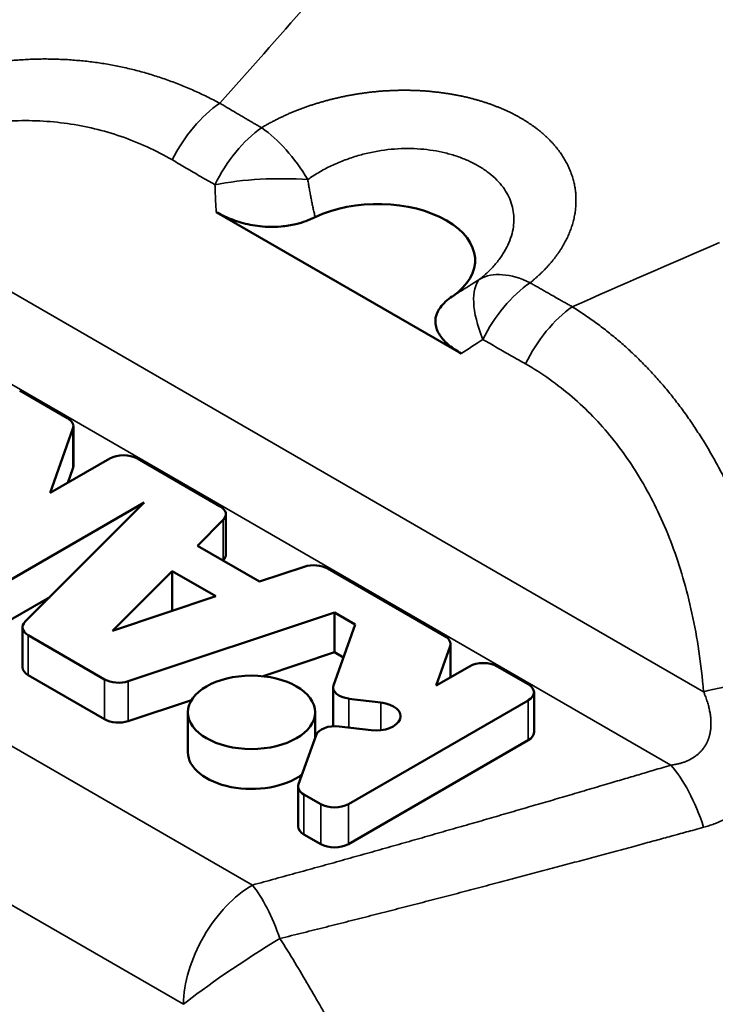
# Model space of a CAD drawing. Header units: millimetres. Extents: x 13 to 404, y 14 to 291.
# Tile 8 of 16: x 365 to 372, y 96 to 106. Entities that reach past the tile are written whole.
import ezdxf

# ---------------------------------------------------------------- set-up
doc = ezdxf.new("R2010")
doc.units = ezdxf.units.MM
doc.layers.add('Visible (ISO)', color=7, linetype='Continuous', lineweight=50)
doc.layers.add('Visible Narrow (ISO)', color=7, linetype='Continuous', lineweight=35)

msp = doc.modelspace()

# ---------------------------------------------------------------- linework, layer by layer
at = {"layer": 'Visible (ISO)'}
for p, q in [((369.317, 102.497), (366.801, 103.949)), ((365.275, 101.831), (364.783, 102.115)), ((365.095, 101.065), (365.33, 101.726)), ((365.334, 101.749), (365.334, 101.339)), ((365.707, 101.418), (365.095, 101.065)), ((366.841, 100.927), (365.991, 101.418)), ((365.33, 101.316), (365.278, 101.17)), ((364.427, 100.023), (366.062, 100.966)), ((366.062, 100.966), (364.838, 99.743)), ((366.9, 100.845), (366.9, 100.434)), ((366.608, 100.522), (366.873, 100.787)), ((367.247, 100.154), (366.608, 100.522)), ((366.873, 100.376), (366.869, 100.372)), ((367.705, 100.306), (367.247, 100.154)), ((365.737, 99.65), (366.348, 100.262)), ((366.348, 100.262), (366.796, 100.003)), ((366.348, 99.854), (366.348, 100.262)), ((369.148, 99.595), (367.948, 100.288)), ((366.796, 100.003), (365.737, 99.65)), ((365.091, 99.996), (364.427, 99.612)), ((365.897, 99.132), (368.016, 99.838)), ((368.016, 99.428), (368.016, 99.838)), ((368.016, 99.838), (368.229, 99.715)), ((368.229, 99.715), (368.007, 99.089)), ((364.812, 99.685), (364.812, 99.275)), ((364.87, 99.603), (365.654, 99.15)), ((369.207, 99.513), (369.207, 99.171)), ((368.016, 99.428), (367.282, 99.183)), ((368.109, 99.374), (368.016, 99.428)), ((369.06, 99.087), (369.203, 99.49)), ((365.654, 98.74), (364.87, 99.193)), ((369.402, 99.284), (369.06, 99.087)), ((370.006, 99.1), (369.686, 99.284)), ((368.003, 99.066), (368.003, 98.67)), ((370.065, 99.018), (370.065, 98.607)), ((366.548, 98.938), (365.897, 98.721)), ((368.158, 97.869), (370.006, 98.935)), ((368.164, 98.952), (368.493, 98.913)), ((366.51, 98.402), (366.51, 98.812)), ((367.817, 98.552), (367.817, 98.812)), ((368.392, 98.629), (368.063, 98.668)), ((367.826, 98.578), (367.647, 98.074)), ((370.006, 98.525), (368.158, 97.458)), ((367.643, 98.05), (367.643, 97.64)), ((367.702, 97.968), (367.874, 97.869)), ((367.874, 97.458), (367.702, 97.558))]:
    msp.add_line(p, q, dxfattribs=at)
for centre, major_axis, ratio, start_param, end_param in [((368.46, 103.454), (1, 0), 0.57735, 5.585152, 8.552016), ((365.133, 101.749), (0.201, 0), 0.57735, 6.08116, 7.068583), ((365.849, 101.336), (-0.201, 0), 0.57735, 3.926991, 5.497787), ((365.133, 101.339), (0.201, 0), 0.57735, 6.08116, 6.283185), ((366.699, 100.845), (0.201, 0), 0.57735, 5.759587, 7.068583), ((366.699, 100.434), (0.201, 0), 0.57735, 5.759587, 6.283185), ((367.805, 100.206), (-0.201, 0), 0.57735, 3.926991, 5.235988), ((365.013, 99.685), (-0.201, 0), 0.57735, 5.759587, 7.068583), ((369.006, 99.513), (0.201, 0), 0.57735, 6.08116, 7.068583), ((369.544, 99.202), (-0.201, 0), 0.57735, 3.926991, 5.497787), ((365.013, 99.275), (-0.201, 0), 0.57735, 0, 0.785398), ((365.797, 99.232), (0.201, 0), 0.57735, 3.926991, 5.235988), ((368.204, 99.066), (-0.201, 0), 0.57735, 6.08116, 7.651956), ((369.864, 99.018), (0.201, 0), 0.57735, 5.497787, 7.068583), ((368.443, 98.771), (0.251, 0), 0.57735, 4.510364, 7.650426), ((365.797, 98.822), (-0.201, 0), 0.57735, 0.785398, 2.094395), ((368.023, 98.554), (-0.201, 0), 0.57735, 4.510364, 6.08116), ((369.864, 98.607), (0.201, 0), 0.57735, 5.497787, 6.283185), ((367.163, 98.402), (-0.653, 0), 0.57735, 0, 2.488757), ((367.844, 98.05), (-0.201, 0), 0.57735, 6.08116, 7.068583), ((368.016, 97.951), (0.201, 0), 0.57735, 3.926991, 5.497787), ((367.844, 97.64), (-0.201, 0), 0.57735, 0, 0.785398), ((368.016, 97.54), (-0.201, 0), 0.57735, 0.785398, 2.356194), ((362.803, 93.518), (2, -3.464), 0.57735, 0.320358, 2.562534), ((367.173, 96.222), (0.838, 0.546), 0.076141, 1.179258, 1.179281)]:
    msp.add_ellipse(centre, major_axis=major_axis, ratio=ratio, start_param=start_param, end_param=end_param, dxfattribs=at)
msp.add_ellipse((367.163, 98.812), major_axis=(0.653, 0), ratio=0.57735, dxfattribs=at)
for points, knots in [([(358.217, 100.528), (360.932, 103.436), (363.607, 106.155), (367.451, 110.558), (368.866, 112.178), (370.943, 114.348), (371.603, 115.069), (373.193, 116.91), (374.252, 118.051), (376.447, 119.769), (377.478, 120.46), (379.488, 121.781), (380.487, 122.384), (382.187, 123.051), (382.792, 123.233), (384.35, 123.575), (385.336, 123.675), (387.4, 123.638), (388.497, 123.465), (389.987, 123.01), (390.427, 122.848), (390.857, 122.662)], [0, 0, 0, 0, 1.478629, 1.478629, 2.233942, 2.233942, 2.676216, 2.676216, 3.197311, 3.197311, 3.655058, 3.655058, 4.034485, 4.034485, 4.225927, 4.225927, 4.517764, 4.517764, 4.845347, 4.845347, 4.985547, 4.985547, 4.985547, 4.985547]), ([(403.89, 111.209), (403.89, 110.135), (403.727, 108.972), (403.064, 106.886), (402.608, 105.934), (401.54, 104.205), (400.946, 103.412), (399.526, 101.704), (398.677, 100.808), (396.135, 98.38), (394.299, 96.938), (391.02, 95.131), (389.649, 94.565), (387.282, 93.757), (386.299, 93.467), (384.413, 92.841), (383.428, 92.49), (379.541, 91.063), (376.577, 89.886), (371.558, 88.082), (369.605, 87.383), (367.618, 86.534)], [0, 0, 0, 0, 0.36327, 0.36327, 0.680504, 0.680504, 0.974046, 0.974046, 1.353882, 1.353882, 2.060051, 2.060051, 2.498862, 2.498862, 2.87322, 2.87322, 3.267976, 3.267976, 4.45231, 4.45231, 5.247447, 5.247447, 5.247447, 5.247447]), ([(367.817, 103.897), (367.757, 103.868), (367.691, 103.843), (367.571, 103.814), (367.52, 103.806), (367.422, 103.797), (367.376, 103.795), (367.259, 103.8), (367.191, 103.809), (367.062, 103.838), (367.002, 103.857), (366.894, 103.9), (366.845, 103.924), (366.801, 103.949)], [0.000001, 0.000001, 0.000001, 0.000001, 0.0234092, 0.0234092, 0.0392662, 0.0392662, 0.053234, 0.053234, 0.0742484, 0.0742484, 0.094795, 0.094795, 0.1136857, 0.1136857, 0.1136857, 0.1136857]), ([(369.317, 102.497), (369.273, 102.522), (369.231, 102.55), (369.156, 102.613), (369.123, 102.648), (369.074, 102.722), (369.058, 102.761), (369.05, 102.829), (369.052, 102.855), (369.068, 102.912), (369.083, 102.941), (369.133, 103.011), (369.176, 103.049), (369.226, 103.083)], [0.000001, 0.000001, 0.000001, 0.000001, 0.0189093, 0.0189093, 0.0394798, 0.0394798, 0.0604974, 0.0604974, 0.0744746, 0.0744746, 0.0903424, 0.0903424, 0.1137589, 0.1137589, 0.1137589, 0.1137589]), ([(357.029, 96.174), (357.108, 96.293), (357.193, 96.404), (357.563, 96.815), (357.91, 97.053), (358.655, 97.33), (359.057, 97.386), (359.895, 97.335), (360.341, 97.225), (360.855, 97.011), (360.929, 96.979), (361.223, 96.84), (361.444, 96.717), (362.126, 96.28), (362.583, 95.901), (363.403, 95.054), (363.78, 94.577), (364.416, 93.587), (364.685, 93.062), (365.087, 92.031), (365.225, 91.512), (365.357, 90.541), (365.35, 90.078), (365.186, 89.266), (365.022, 88.902), (364.555, 88.365), (364.254, 88.178), (363.667, 88.028), (363.391, 88.02), (363.11, 88.063)], [19.391211, 19.391211, 19.391211, 19.391211, 19.448423, 19.448423, 19.62014, 19.62014, 19.782208, 19.782208, 19.950227, 19.950227, 19.978335, 19.978335, 20.062874, 20.062874, 20.244192, 20.244192, 20.421943, 20.421943, 20.598712, 20.598712, 20.775982, 20.775982, 20.954969, 20.954969, 21.134689, 21.134689, 21.302328, 21.302328, 21.431921, 21.431921, 21.431921, 21.431921])]:
    msp.add_open_spline(points, degree=3, knots=knots, dxfattribs=at)
at = {"layer": 'Visible Narrow (ISO)'}
for p, q in [((371.806, 99.024), (362.751, 104.252)), ((361.979, 103.75), (371.471, 98.27)), ((365.33, 101.726), (365.33, 101.316)), ((367.173, 97.038), (359.846, 101.269)), ((366.873, 100.787), (366.873, 100.376)), ((366.466, 95.814), (359.139, 100.044)), ((364.87, 99.193), (364.87, 99.603)), ((369.203, 99.49), (369.203, 99.169)), ((365.654, 99.15), (365.654, 98.74)), ((365.897, 98.721), (365.897, 99.132)), ((368.164, 98.656), (368.164, 98.952)), ((368.493, 98.913), (368.493, 98.629)), ((370.006, 98.935), (370.006, 98.525)), ((367.702, 97.558), (367.702, 97.968)), ((367.874, 97.869), (367.874, 97.458)), ((368.158, 97.458), (368.158, 97.869))]:
    msp.add_line(p, q, dxfattribs=at)
for centre, major_axis, ratio, start_param, end_param in [((366.905, 104.297), (-0.508, -0.862), 0.577264, 4.031558, 4.831857), ((367.342, 104.042), (0.492, 0.87), 0.578011, 0.881048, 1.679977), ((367.342, 104.042), (-0.512, 0.859), 0.466038, 5.486372, 5.491564), ((367.342, 104.042), (-0.512, 0.859), 0.466038, 4.714571, 5.486372), ((367.342, 104.042), (-0.999, -0.035), 0.247702, 4.292718, 5.290924), ((370.093, 102.454), (-0.63, 0.776), 0.562494, 5.4066, 6.18353), ((370.093, 102.454), (-0.556, 0.831), 0.401687, 0.089947, 1.088159), ((370.093, 102.454), (-0.507, -0.862), 0.576674, 4.032731, 4.83166), ((370.532, 102.203), (-0.492, -0.871), 0.577406, 4.021193, 4.821492), ((369.71, 102.895), (-1.053, -0.735), 0.087756, 1.127618, 1.346698), ((372.36, 98.836), (0.997, 0.084), 0.276789, 1.265501, 2.136612), ((371.471, 97.453), (-0.285, 0.959), 0.373785, 4.786837, 5.61129), ((367.173, 96.222), (0.5, 0.866), 0.57735, 0.785388, 2.356193), ((367.173, 96.222), (-0.262, 0.965), 0.34744, 4.897691, 5.619904), ((367.173, 96.222), (0.838, 0.546), 0.076099, 1.179276, 2.524055), ((367.173, 96.222), (0.838, 0.546), 0.076099, 1.179283, 2.524055)]:
    msp.add_ellipse(centre, major_axis=major_axis, ratio=ratio, start_param=start_param, end_param=end_param, dxfattribs=at)
for points, knots in [([(403.89, 111.209), (403.89, 111.095), (403.816, 110.973), (403.665, 110.849), (403.321, 110.567), (402.583, 110.273), (401.533, 109.413), (400.633, 108.676), (399.503, 107.524), (398.335, 106.541), (397.158, 105.55), (395.942, 104.732), (394.604, 103.976), (393.223, 103.197), (391.712, 102.486), (390.233, 101.781), (388.756, 101.078), (387.311, 100.381), (385.899, 99.566), (384.464, 98.737), (383.063, 97.787), (381.635, 96.899), (380.233, 96.028), (378.804, 95.217), (377.371, 94.437), (375.952, 93.665), (374.53, 92.923), (373.107, 92.181), (371.912, 91.557), (370.717, 90.934), (369.525, 90.293)], [0.1374957, 0.1374957, 0.1374957, 0.1374957, 0.182957, 0.182957, 0.182957, 0.2862952, 0.2862952, 0.2862952, 0.3748498, 0.3748498, 0.3748498, 0.4640566, 0.4640566, 0.4640566, 0.5561033, 0.5561033, 0.5561033, 0.6480442, 0.6480442, 0.6480442, 0.7414635, 0.7414635, 0.7414635, 0.8331203, 0.8331203, 0.8331203, 0.9238269, 0.9238269, 0.9238269, 1, 1, 1, 1]), ([(362.723, 104.849), (362.75, 104.864), (362.777, 104.879), (362.831, 104.909), (362.857, 104.924), (362.911, 104.952), (362.938, 104.966), (362.991, 104.994), (363.018, 105.007), (363.072, 105.034), (363.098, 105.047), (363.152, 105.072), (363.178, 105.085), (363.232, 105.109), (363.258, 105.121), (363.312, 105.144), (363.338, 105.155), (363.392, 105.177), (363.418, 105.188), (363.471, 105.209), (363.498, 105.219), (363.55, 105.239), (363.577, 105.249), (363.629, 105.268), (363.655, 105.277), (363.708, 105.295), (363.734, 105.303), (363.786, 105.32), (363.812, 105.328), (363.864, 105.344), (363.89, 105.352), (363.942, 105.366), (363.967, 105.373), (364.019, 105.387), (364.044, 105.393), (364.095, 105.406), (364.121, 105.412), (364.171, 105.423), (364.197, 105.429), (364.247, 105.439), (364.272, 105.444), (364.322, 105.454), (364.347, 105.458), (364.397, 105.467), (364.422, 105.471), (364.472, 105.478), (364.497, 105.482), (364.547, 105.489), (364.572, 105.492), (364.621, 105.497), (364.646, 105.5), (364.696, 105.505), (364.72, 105.507), (364.77, 105.511), (364.794, 105.512), (364.844, 105.515), (364.868, 105.517), (364.917, 105.518), (364.942, 105.519), (364.991, 105.52), (365.015, 105.521), (365.064, 105.521), (365.088, 105.52), (365.136, 105.52), (365.161, 105.519), (365.209, 105.517), (365.233, 105.516), (365.281, 105.514), (365.305, 105.512), (365.353, 105.508), (365.377, 105.506), (365.424, 105.502), (365.448, 105.5), (365.495, 105.494), (365.519, 105.491), (365.566, 105.485), (365.589, 105.482), (365.636, 105.475), (365.66, 105.471), (365.706, 105.463), (365.73, 105.459), (365.776, 105.45), (365.799, 105.445), (365.845, 105.435), (365.869, 105.43), (365.915, 105.419), (365.938, 105.414), (365.984, 105.402), (366.007, 105.396), (366.053, 105.384), (366.076, 105.377), (366.122, 105.364), (366.145, 105.357), (366.19, 105.342), (366.213, 105.335), (366.259, 105.32), (366.282, 105.312), (366.327, 105.295), (366.35, 105.287), (366.395, 105.27), (366.417, 105.261), (366.462, 105.243), (366.485, 105.234), (366.53, 105.215), (366.552, 105.205), (366.597, 105.185), (366.619, 105.175), (366.664, 105.154), (366.686, 105.144), (366.729, 105.122), (366.751, 105.111), (366.794, 105.089), (366.816, 105.078), (366.838, 105.066)], [0.0000038, 0.0000038, 0.0000038, 0.0000038, 0.0178571, 0.0178571, 0.0357143, 0.0357143, 0.0535714, 0.0535714, 0.0714286, 0.0714286, 0.0892857, 0.0892857, 0.1071429, 0.1071429, 0.125, 0.125, 0.1428571, 0.1428571, 0.1607143, 0.1607143, 0.1785714, 0.1785714, 0.1964286, 0.1964286, 0.2142857, 0.2142857, 0.2321429, 0.2321429, 0.25, 0.25, 0.2678571, 0.2678571, 0.2857143, 0.2857143, 0.3035714, 0.3035714, 0.3214286, 0.3214286, 0.3392857, 0.3392857, 0.3571429, 0.3571429, 0.375, 0.375, 0.3928571, 0.3928571, 0.4107143, 0.4107143, 0.4285714, 0.4285714, 0.4464286, 0.4464286, 0.4642857, 0.4642857, 0.4821429, 0.4821429, 0.5, 0.5, 0.5178571, 0.5178571, 0.5357143, 0.5357143, 0.5535714, 0.5535714, 0.5714286, 0.5714286, 0.5892857, 0.5892857, 0.6071429, 0.6071429, 0.625, 0.625, 0.6428571, 0.6428571, 0.6607143, 0.6607143, 0.6785714, 0.6785714, 0.6964286, 0.6964286, 0.7142857, 0.7142857, 0.7321429, 0.7321429, 0.75, 0.75, 0.7678571, 0.7678571, 0.7857143, 0.7857143, 0.8035714, 0.8035714, 0.8214286, 0.8214286, 0.8392857, 0.8392857, 0.8571429, 0.8571429, 0.875, 0.875, 0.8928571, 0.8928571, 0.9107143, 0.9107143, 0.9285714, 0.9285714, 0.9464286, 0.9464286, 0.9642857, 0.9642857, 0.9821429, 0.9821429, 0.9999368, 0.9999368, 0.9999368, 0.9999368]), ([(367.267, 104.815), (367.278, 104.822), (367.288, 104.828), (367.309, 104.84), (367.32, 104.846), (367.341, 104.858), (367.352, 104.864), (367.374, 104.875), (367.385, 104.881), (367.407, 104.892), (367.429, 104.904), (367.462, 104.92), (367.496, 104.936), (367.531, 104.952), (367.566, 104.967), (367.601, 104.982), (367.636, 104.996), (367.672, 105.01), (367.709, 105.023), (367.733, 105.032), (367.758, 105.04), (367.782, 105.048), (367.819, 105.06), (367.857, 105.072), (367.882, 105.079), (367.908, 105.086), (367.92, 105.09), (367.946, 105.097), (367.971, 105.104), (368.01, 105.113), (368.049, 105.122), (368.088, 105.131), (368.127, 105.139), (368.153, 105.144), (368.179, 105.149), (368.193, 105.152), (368.219, 105.156), (368.232, 105.158), (368.259, 105.163), (368.285, 105.167), (368.325, 105.172), (368.352, 105.176), (368.379, 105.179), (368.392, 105.181), (368.419, 105.183), (368.433, 105.185), (368.459, 105.187), (368.473, 105.189), (368.5, 105.191), (368.527, 105.193), (368.567, 105.195), (368.607, 105.197), (368.648, 105.199), (368.688, 105.199), (368.715, 105.2), (368.742, 105.2), (368.755, 105.2), (368.782, 105.199), (368.809, 105.199), (368.849, 105.198), (368.889, 105.196), (368.928, 105.194), (368.968, 105.191), (369.007, 105.187), (369.046, 105.183), (369.072, 105.18), (369.098, 105.177), (369.124, 105.174), (369.162, 105.168), (369.188, 105.164), (369.213, 105.16), (369.226, 105.158), (369.251, 105.154), (369.263, 105.151), (369.288, 105.146), (369.3, 105.144), (369.325, 105.139), (369.337, 105.136), (369.362, 105.131), (369.374, 105.128), (369.398, 105.122), (369.41, 105.119), (369.433, 105.113), (369.445, 105.11), (369.469, 105.103), (369.492, 105.097), (369.527, 105.086), (369.55, 105.079), (369.572, 105.072), (369.583, 105.068), (369.606, 105.061), (369.628, 105.053), (369.65, 105.045), (369.671, 105.037), (369.682, 105.032), (369.703, 105.024), (369.724, 105.015), (369.755, 105.002), (369.776, 104.993), (369.796, 104.983), (369.806, 104.979), (369.826, 104.969), (369.845, 104.96), (369.874, 104.945), (369.902, 104.929), (369.93, 104.914), (369.957, 104.898), (369.984, 104.881), (370.01, 104.864), (370.035, 104.847), (370.06, 104.83), (370.085, 104.812), (370.101, 104.799), (370.116, 104.787), (370.132, 104.775), (370.154, 104.756), (370.176, 104.736), (370.19, 104.723), (370.204, 104.71), (370.211, 104.703), (370.224, 104.69), (370.231, 104.683), (370.244, 104.669), (370.251, 104.662), (370.263, 104.648), (370.269, 104.641), (370.282, 104.627), (370.288, 104.62), (370.299, 104.605), (370.311, 104.591), (370.322, 104.576), (370.333, 104.561), (370.338, 104.554), (370.348, 104.539), (370.353, 104.531), (370.363, 104.516), (370.368, 104.509), (370.377, 104.493), (370.382, 104.486), (370.39, 104.47), (370.395, 104.462), (370.403, 104.447), (370.411, 104.431), (370.422, 104.407), (370.433, 104.383), (370.443, 104.359), (370.451, 104.334), (370.46, 104.309), (370.467, 104.285), (370.474, 104.26), (370.479, 104.234), (370.483, 104.218), (370.486, 104.201), (370.487, 104.192), (370.489, 104.175), (370.492, 104.158), (370.494, 104.133), (370.495, 104.115), (370.496, 104.098), (370.496, 104.09), (370.496, 104.073), (370.496, 104.064), (370.496, 104.047), (370.496, 104.029), (370.495, 104.012), (370.493, 103.995), (370.492, 103.986), (370.49, 103.969), (370.488, 103.952), (370.484, 103.926), (370.479, 103.9), (370.474, 103.874), (370.467, 103.848), (370.46, 103.823), (370.451, 103.797), (370.443, 103.771), (370.433, 103.746), (370.422, 103.72), (370.411, 103.695), (370.399, 103.67), (370.386, 103.645), (370.372, 103.62), (370.358, 103.595), (370.343, 103.57), (370.327, 103.545), (370.31, 103.521), (370.292, 103.497), (370.274, 103.473), (370.255, 103.449), (370.235, 103.425), (370.215, 103.402), (370.194, 103.379), (370.172, 103.356), (370.157, 103.341), (370.141, 103.325), (370.126, 103.31), (370.11, 103.296), (370.093, 103.281), (370.085, 103.274), (370.069, 103.259), (370.06, 103.252), (370.043, 103.237), (370.034, 103.23), (370.025, 103.223)], [0, 0, 0, 0, 0.0068493, 0.0068493, 0.0136986, 0.0136986, 0.0205479, 0.0205479, 0.0273973, 0.0273973, 0.0342466, 0.0410959, 0.0479452, 0.0547945, 0.0616438, 0.0684932, 0.0753425, 0.0821918, 0.0890411, 0.0958904, 0.0958904, 0.1027397, 0.109589, 0.1164384, 0.1232877, 0.1232877, 0.130137, 0.130137, 0.1369863, 0.1438356, 0.1506849, 0.1575342, 0.1643836, 0.1712329, 0.1712329, 0.1780822, 0.1780822, 0.1849315, 0.1849315, 0.1917808, 0.1986301, 0.2054795, 0.2054795, 0.2123288, 0.2123288, 0.2191781, 0.2191781, 0.2260274, 0.2260274, 0.2328767, 0.239726, 0.2465753, 0.2534247, 0.260274, 0.2671233, 0.2671233, 0.2739726, 0.2739726, 0.2808219, 0.2876712, 0.2945205, 0.3013699, 0.3082192, 0.3150685, 0.3219178, 0.3287671, 0.3287671, 0.3356164, 0.3424658, 0.3493151, 0.3493151, 0.3561644, 0.3561644, 0.3630137, 0.3630137, 0.369863, 0.369863, 0.3767123, 0.3767123, 0.3835616, 0.3835616, 0.390411, 0.390411, 0.3972603, 0.3972603, 0.4041096, 0.4109589, 0.4178082, 0.4178082, 0.4246575, 0.4246575, 0.4315068, 0.4383562, 0.4383562, 0.4452055, 0.4452055, 0.4520548, 0.4589041, 0.4657534, 0.4657534, 0.4726027, 0.4726027, 0.4794521, 0.4863014, 0.4931507, 0.5, 0.5068493, 0.5136986, 0.5205479, 0.5273973, 0.5342466, 0.5410959, 0.5479452, 0.5479452, 0.5547945, 0.5616438, 0.5684932, 0.5753425, 0.5753425, 0.5821918, 0.5821918, 0.5890411, 0.5890411, 0.5958904, 0.5958904, 0.6027397, 0.6027397, 0.609589, 0.609589, 0.6164384, 0.6232877, 0.6232877, 0.630137, 0.630137, 0.6369863, 0.6369863, 0.6438356, 0.6438356, 0.6506849, 0.6506849, 0.6575342, 0.6575342, 0.6643836, 0.6712329, 0.6780822, 0.6849315, 0.6917808, 0.6986301, 0.7054795, 0.7123288, 0.7191781, 0.7260274, 0.7260274, 0.7328767, 0.7328767, 0.739726, 0.7465753, 0.7534247, 0.7534247, 0.760274, 0.760274, 0.7671233, 0.7671233, 0.7739726, 0.7808219, 0.7808219, 0.7876712, 0.7876712, 0.7945205, 0.8013699, 0.8082192, 0.8150685, 0.8219178, 0.8287671, 0.8356164, 0.8424658, 0.8493151, 0.8561644, 0.8630137, 0.869863, 0.8767123, 0.8835616, 0.890411, 0.8972603, 0.9041096, 0.9109589, 0.9178082, 0.9246575, 0.9315068, 0.9383562, 0.9452055, 0.9520548, 0.9589041, 0.9657534, 0.9657534, 0.9726027, 0.9794521, 0.9794521, 0.9863014, 0.9863014, 0.9931507, 0.9931507, 0.9999998, 0.9999998, 0.9999998, 0.9999998]), ([(366.838, 105.066), (366.842, 105.065), (366.846, 105.062), (366.85, 105.06), (366.856, 105.057), (366.862, 105.053), (366.868, 105.049), (366.882, 105.041), (366.896, 105.033), (366.909, 105.024), (366.929, 105.013), (366.948, 105.002), (366.967, 104.99), (366.974, 104.986), (366.981, 104.982), (366.988, 104.978), (366.991, 104.976), (366.995, 104.974), (366.999, 104.971), (367.013, 104.963), (367.026, 104.955), (367.039, 104.948), (367.05, 104.941), (367.06, 104.935), (367.071, 104.929), (367.084, 104.921), (367.098, 104.913), (367.111, 104.905), (367.116, 104.902), (367.122, 104.899), (367.127, 104.896), (367.135, 104.891), (367.143, 104.887), (367.151, 104.882), (367.159, 104.877), (367.167, 104.873), (367.175, 104.869), (367.184, 104.863), (367.194, 104.857), (367.204, 104.852), (367.219, 104.843), (367.235, 104.834), (367.25, 104.825), (367.256, 104.822), (367.262, 104.819), (367.267, 104.815)], [0.0000426, 0.0000426, 0.0000426, 0.0000426, 0.023579, 0.023579, 0.023579, 0.063843, 0.063843, 0.063843, 0.1553184, 0.1553184, 0.1553184, 0.2853351, 0.2853351, 0.2853351, 0.3333333, 0.3333333, 0.3333333, 0.3598835, 0.3598835, 0.3598835, 0.4556713, 0.4556713, 0.4556713, 0.5313849, 0.5313849, 0.5313849, 0.6281791, 0.6281791, 0.6281791, 0.6666667, 0.6666667, 0.6666667, 0.72547, 0.72547, 0.72547, 0.7802282, 0.7802282, 0.7802282, 0.8502034, 0.8502034, 0.8502034, 0.9592965, 0.9592965, 0.9592965, 0.99987, 0.99987, 0.99987, 0.99987]), ([(366.351, 104.485), (366.266, 104.534), (366.094, 104.622), (365.825, 104.73), (365.552, 104.809), (365.275, 104.862), (364.99, 104.889), (364.695, 104.889), (364.393, 104.861), (364.086, 104.805), (363.767, 104.719), (363.436, 104.599), (363.098, 104.447), (362.868, 104.321), (362.751, 104.252)], [0, 0, 0, 0, 0.0833333, 0.1666667, 0.25, 0.3333333, 0.4166667, 0.5, 0.5833333, 0.6666667, 0.75, 0.8333333, 0.9166667, 0.9999997, 0.9999997, 0.9999997, 0.9999997]), ([(369.491, 104.424), (369.458, 104.443), (369.423, 104.461), (369.351, 104.493), (369.313, 104.508), (369.235, 104.535), (369.195, 104.546), (369.113, 104.566), (369.071, 104.575), (368.986, 104.588), (368.943, 104.593), (368.855, 104.6), (368.811, 104.602), (368.722, 104.602), (368.677, 104.6), (368.586, 104.593), (368.541, 104.588), (368.45, 104.574), (368.404, 104.565), (368.314, 104.544), (368.269, 104.532), (368.18, 104.504), (368.136, 104.489), (368.05, 104.455), (368.008, 104.437), (367.927, 104.397), (367.888, 104.376), (367.812, 104.331), (367.776, 104.307), (367.741, 104.282)], [0, 0, 0, 0, 0.071429, 0.071429, 0.142857, 0.142857, 0.214286, 0.214286, 0.285714, 0.285714, 0.357143, 0.357143, 0.428571, 0.428571, 0.5, 0.5, 0.571429, 0.571429, 0.642857, 0.642857, 0.714286, 0.714286, 0.785714, 0.785714, 0.857143, 0.857143, 0.928571, 0.928571, 1, 1, 1, 1]), ([(366.351, 104.485), (366.399, 104.456), (366.494, 104.399), (366.637, 104.316), (366.737, 104.259), (366.788, 104.23)], [0, 0, 0, 0, 0.3333333, 0.6666667, 0.9999789, 0.9999789, 0.9999789, 0.9999789]), ([(369.509, 103.262), (369.542, 103.288), (369.572, 103.315), (369.629, 103.37), (369.656, 103.399), (369.704, 103.458), (369.726, 103.488), (369.765, 103.549), (369.782, 103.579), (369.811, 103.641), (369.823, 103.673), (369.842, 103.735), (369.849, 103.766), (369.857, 103.827), (369.859, 103.858), (369.858, 103.918), (369.854, 103.948), (369.843, 104.006), (369.835, 104.035), (369.814, 104.091), (369.801, 104.118), (369.77, 104.171), (369.752, 104.197), (369.712, 104.248), (369.69, 104.272), (369.64, 104.319), (369.613, 104.342), (369.555, 104.385), (369.524, 104.405), (369.491, 104.424)], [0, 0, 0, 0, 0.071429, 0.071429, 0.142857, 0.142857, 0.214286, 0.214286, 0.285714, 0.285714, 0.357143, 0.357143, 0.428571, 0.428571, 0.5, 0.5, 0.571429, 0.571429, 0.642857, 0.642857, 0.714286, 0.714286, 0.785714, 0.785714, 0.857143, 0.857143, 0.928571, 0.928571, 1, 1, 1, 1]), ([(367.741, 104.282), (367.744, 104.266), (367.747, 104.25), (367.753, 104.217), (367.755, 104.201), (367.761, 104.168), (367.764, 104.152), (367.77, 104.12), (367.773, 104.104), (367.779, 104.072), (367.783, 104.056), (367.789, 104.024), (367.792, 104.008), (367.799, 103.976), (367.803, 103.96), (367.81, 103.929), (367.813, 103.913), (367.817, 103.897)], [0.000006, 0.000006, 0.000006, 0.000006, 0.125, 0.125, 0.25, 0.25, 0.375, 0.375, 0.5, 0.5, 0.625, 0.625, 0.75, 0.75, 0.875, 0.875, 1, 1, 1, 1]), ([(366.801, 103.949), (366.799, 103.985), (366.797, 104.022), (366.795, 104.06), (366.795, 104.068), (366.795, 104.076), (366.794, 104.084), (366.793, 104.12), (366.791, 104.158), (366.79, 104.196), (366.789, 104.207), (366.789, 104.219), (366.788, 104.23)], [0, 0, 0, 0, 0.4120821, 0.4120821, 0.4120821, 0.5, 0.5, 0.5, 0.8869517, 0.8869517, 0.8869517, 1, 1, 1, 1]), ([(369.226, 103.083), (369.237, 103.09), (369.249, 103.097), (369.272, 103.112), (369.284, 103.119), (369.307, 103.134), (369.319, 103.141), (369.343, 103.155), (369.354, 103.163), (369.378, 103.178), (369.39, 103.185), (369.413, 103.2), (369.425, 103.208), (369.449, 103.223), (369.461, 103.231), (369.485, 103.246), (369.497, 103.254), (369.509, 103.262)], [0.0000008, 0.0000008, 0.0000008, 0.0000008, 0.125, 0.125, 0.25, 0.25, 0.375, 0.375, 0.5, 0.5, 0.625, 0.625, 0.75, 0.75, 0.875, 0.875, 1, 1, 1, 1]), ([(370.025, 103.223), (370.032, 103.219), (370.039, 103.215), (370.046, 103.211), (370.057, 103.204), (370.068, 103.198), (370.079, 103.192), (370.093, 103.184), (370.106, 103.176), (370.12, 103.168), (370.134, 103.16), (370.147, 103.152), (370.161, 103.144), (370.166, 103.141), (370.171, 103.139), (370.176, 103.136), (370.179, 103.134), (370.181, 103.133), (370.184, 103.131), (370.194, 103.126), (370.204, 103.12), (370.213, 103.115), (370.227, 103.107), (370.241, 103.099), (370.254, 103.091), (370.272, 103.082), (370.289, 103.072), (370.306, 103.062), (370.31, 103.06), (370.314, 103.058), (370.318, 103.055), (370.332, 103.048), (370.345, 103.04), (370.358, 103.033), (370.368, 103.027), (370.378, 103.022), (370.388, 103.016), (370.401, 103.009), (370.413, 103.002), (370.426, 102.995), (370.437, 102.989), (370.447, 102.983), (370.458, 102.977)], [0, 0, 0, 0, 0.0451307, 0.0451307, 0.0451307, 0.1161161, 0.1161161, 0.1161161, 0.2071589, 0.2071589, 0.2071589, 0.2995361, 0.2995361, 0.2995361, 0.3333333, 0.3333333, 0.3333333, 0.3520501, 0.3520501, 0.3520501, 0.41945, 0.41945, 0.41945, 0.5149387, 0.5149387, 0.5149387, 0.6376477, 0.6376477, 0.6376477, 0.6666667, 0.6666667, 0.6666667, 0.761837, 0.761837, 0.761837, 0.8323492, 0.8323492, 0.8323492, 0.9229861, 0.9229861, 0.9229861, 0.9999516, 0.9999516, 0.9999516, 0.9999516]), ([(370.458, 102.977), (370.478, 102.964), (370.498, 102.951), (370.518, 102.938), (370.538, 102.925), (370.559, 102.912), (370.579, 102.898), (370.599, 102.885), (370.618, 102.871), (370.638, 102.857), (370.658, 102.843), (370.678, 102.829), (370.697, 102.815), (370.717, 102.801), (370.736, 102.786), (370.755, 102.772), (370.774, 102.757), (370.794, 102.742), (370.813, 102.727), (370.832, 102.712), (370.85, 102.697), (370.869, 102.682), (370.888, 102.667), (370.906, 102.651), (370.925, 102.635), (370.943, 102.62), (370.962, 102.604), (370.98, 102.588), (370.998, 102.572), (371.016, 102.556), (371.034, 102.539), (371.052, 102.523), (371.07, 102.506), (371.087, 102.49), (371.105, 102.473), (371.122, 102.456), (371.14, 102.439), (371.157, 102.422), (371.174, 102.405), (371.191, 102.388), (371.208, 102.37), (371.225, 102.353), (371.242, 102.335), (371.259, 102.317), (371.276, 102.3), (371.292, 102.282), (371.309, 102.264), (371.325, 102.245), (371.341, 102.227), (371.357, 102.209), (371.374, 102.19), (371.39, 102.171), (371.405, 102.153), (371.421, 102.134), (371.437, 102.115), (371.453, 102.096), (371.468, 102.077), (371.484, 102.057), (371.499, 102.038), (371.515, 102.018), (371.53, 101.998), (371.545, 101.979), (371.56, 101.959), (371.575, 101.939), (371.59, 101.918), (371.605, 101.898), (371.62, 101.877), (371.635, 101.857), (371.649, 101.836), (371.664, 101.815), (371.678, 101.794), (371.693, 101.773), (371.707, 101.752), (371.721, 101.73), (371.735, 101.709), (371.749, 101.687), (371.763, 101.666), (371.777, 101.644), (371.791, 101.622), (371.805, 101.6), (371.819, 101.577), (371.832, 101.555), (371.845, 101.533), (371.859, 101.51), (371.872, 101.487), (371.885, 101.465), (371.898, 101.442), (371.911, 101.418), (371.924, 101.395), (371.937, 101.372), (371.95, 101.349), (371.962, 101.325), (371.975, 101.301), (371.987, 101.278), (372, 101.254), (372.012, 101.23), (372.024, 101.206), (372.036, 101.182), (372.048, 101.157), (372.06, 101.133), (372.072, 101.108), (372.083, 101.084), (372.095, 101.059), (372.104, 101.039), (372.113, 101.018), (372.123, 100.998), (372.125, 100.993), (372.127, 100.988), (372.129, 100.984), (372.14, 100.959), (372.151, 100.933), (372.162, 100.908), (372.173, 100.882), (372.184, 100.856), (372.195, 100.83), (372.205, 100.805), (372.216, 100.778), (372.226, 100.752), (372.236, 100.726), (372.247, 100.699), (372.257, 100.672), (372.267, 100.645), (372.277, 100.618), (372.287, 100.591), (372.297, 100.564), (372.306, 100.536), (372.316, 100.509), (372.325, 100.481), (372.335, 100.453), (372.344, 100.425), (372.353, 100.397), (372.362, 100.368), (372.371, 100.34), (372.38, 100.311), (372.389, 100.282), (372.398, 100.253), (372.407, 100.224), (372.415, 100.195), (372.423, 100.166), (372.432, 100.136), (372.44, 100.107), (372.448, 100.077), (372.456, 100.047), (372.464, 100.017), (372.472, 99.987), (372.479, 99.957), (372.487, 99.926), (372.494, 99.895), (372.502, 99.865), (372.509, 99.834), (372.516, 99.803), (372.523, 99.772), (372.53, 99.741), (372.537, 99.709), (372.543, 99.678), (372.55, 99.646), (372.556, 99.615), (372.562, 99.583), (372.569, 99.551), (372.575, 99.519), (372.581, 99.487), (372.586, 99.455), (372.592, 99.422), (372.598, 99.39), (372.603, 99.357), (372.608, 99.324), (372.614, 99.291), (372.619, 99.258), (372.624, 99.225), (372.628, 99.192), (372.633, 99.158), (372.638, 99.124)], [0.000063, 0.000063, 0.000063, 0.000063, 0.0178571, 0.0178571, 0.0178571, 0.0357143, 0.0357143, 0.0357143, 0.0535714, 0.0535714, 0.0535714, 0.0714286, 0.0714286, 0.0714286, 0.0892857, 0.0892857, 0.0892857, 0.1071429, 0.1071429, 0.1071429, 0.125, 0.125, 0.125, 0.1428571, 0.1428571, 0.1428571, 0.1607143, 0.1607143, 0.1607143, 0.1785714, 0.1785714, 0.1785714, 0.1964286, 0.1964286, 0.1964286, 0.2142857, 0.2142857, 0.2142857, 0.2321429, 0.2321429, 0.2321429, 0.25, 0.25, 0.25, 0.2678571, 0.2678571, 0.2678571, 0.2857143, 0.2857143, 0.2857143, 0.3035714, 0.3035714, 0.3035714, 0.3214286, 0.3214286, 0.3214286, 0.3392857, 0.3392857, 0.3392857, 0.3571429, 0.3571429, 0.3571429, 0.375, 0.375, 0.375, 0.3928571, 0.3928571, 0.3928571, 0.4107143, 0.4107143, 0.4107143, 0.4285714, 0.4285714, 0.4285714, 0.4464286, 0.4464286, 0.4464286, 0.4642857, 0.4642857, 0.4642857, 0.4821429, 0.4821429, 0.4821429, 0.5, 0.5, 0.5, 0.5178571, 0.5178571, 0.5178571, 0.5357143, 0.5357143, 0.5357143, 0.5535714, 0.5535714, 0.5535714, 0.5714286, 0.5714286, 0.5714286, 0.5892857, 0.5892857, 0.5892857, 0.6071429, 0.6071429, 0.6071429, 0.6216911, 0.6216911, 0.6216911, 0.625, 0.625, 0.625, 0.6428571, 0.6428571, 0.6428571, 0.6607143, 0.6607143, 0.6607143, 0.6785714, 0.6785714, 0.6785714, 0.6964286, 0.6964286, 0.6964286, 0.7142857, 0.7142857, 0.7142857, 0.7321429, 0.7321429, 0.7321429, 0.75, 0.75, 0.75, 0.7678571, 0.7678571, 0.7678571, 0.7857143, 0.7857143, 0.7857143, 0.8035714, 0.8035714, 0.8035714, 0.8214286, 0.8214286, 0.8214286, 0.8392857, 0.8392857, 0.8392857, 0.8571429, 0.8571429, 0.8571429, 0.875, 0.875, 0.875, 0.8928571, 0.8928571, 0.8928571, 0.9107143, 0.9107143, 0.9107143, 0.9285714, 0.9285714, 0.9285714, 0.9464286, 0.9464286, 0.9464286, 0.9642857, 0.9642857, 0.9642857, 0.9821429, 0.9821429, 0.9821429, 1, 1, 1, 1]), ([(372.638, 99.124), (372.64, 99.11), (372.641, 99.096), (372.645, 99.068), (372.646, 99.054), (372.649, 99.026), (372.65, 99.012), (372.652, 98.985), (372.653, 98.971), (372.654, 98.945), (372.654, 98.931), (372.655, 98.905), (372.656, 98.879), (372.656, 98.854), (372.656, 98.828), (372.655, 98.816), (372.654, 98.791), (372.654, 98.779), (372.653, 98.755), (372.652, 98.743), (372.65, 98.719), (372.649, 98.707), (372.647, 98.683), (372.646, 98.672), (372.643, 98.649), (372.641, 98.638), (372.638, 98.615), (372.636, 98.604), (372.633, 98.582), (372.631, 98.571), (372.627, 98.549), (372.625, 98.539), (372.62, 98.517), (372.618, 98.507), (372.613, 98.486), (372.608, 98.466), (372.603, 98.445), (372.597, 98.425), (372.594, 98.416), (372.588, 98.396), (372.585, 98.386), (372.579, 98.367), (372.572, 98.348), (372.565, 98.329), (372.558, 98.311), (372.555, 98.302), (372.547, 98.284), (372.544, 98.275), (372.536, 98.257), (372.532, 98.248), (372.524, 98.231), (372.52, 98.223), (372.512, 98.206), (372.507, 98.197), (372.499, 98.181), (372.494, 98.172), (372.485, 98.156), (372.476, 98.14), (372.467, 98.124), (372.457, 98.109), (372.452, 98.101), (372.442, 98.086), (372.432, 98.071), (372.417, 98.049), (372.401, 98.027), (372.39, 98.013), (372.379, 97.999), (372.373, 97.992), (372.362, 97.979), (372.356, 97.972), (372.344, 97.959), (372.333, 97.946), (372.315, 97.926), (372.296, 97.908), (372.277, 97.89), (372.258, 97.872), (372.238, 97.855), (372.218, 97.838), (372.197, 97.822), (372.176, 97.806), (372.155, 97.791), (372.133, 97.776), (372.11, 97.762), (372.087, 97.748), (372.064, 97.735), (372.041, 97.722), (372.016, 97.71), (371.992, 97.698), (371.967, 97.687), (371.941, 97.676), (371.915, 97.666), (371.889, 97.656), (371.871, 97.65), (371.853, 97.644), (371.844, 97.641), (371.826, 97.636), (371.817, 97.633), (371.807, 97.631)], [0, 0, 0, 0, 0.016129, 0.016129, 0.0322581, 0.0322581, 0.0483871, 0.0483871, 0.0645161, 0.0645161, 0.0806452, 0.0806452, 0.0967742, 0.1129032, 0.1129032, 0.1290323, 0.1290323, 0.1451613, 0.1451613, 0.1612903, 0.1612903, 0.1774194, 0.1774194, 0.1935484, 0.1935484, 0.2096774, 0.2096774, 0.2258065, 0.2258065, 0.2419355, 0.2419355, 0.2580645, 0.2580645, 0.2741935, 0.2741935, 0.2903226, 0.3064516, 0.3064516, 0.3225806, 0.3225806, 0.3387097, 0.3387097, 0.3548387, 0.3709677, 0.3709677, 0.3870968, 0.3870968, 0.4032258, 0.4032258, 0.4193548, 0.4193548, 0.4354839, 0.4354839, 0.4516129, 0.4516129, 0.4677419, 0.4677419, 0.483871, 0.5, 0.5, 0.516129, 0.516129, 0.5322581, 0.5483871, 0.5645161, 0.5806452, 0.5806452, 0.5967742, 0.5967742, 0.6129032, 0.6129032, 0.6290323, 0.6451613, 0.6612903, 0.6774194, 0.6935484, 0.7096774, 0.7258065, 0.7419355, 0.7580645, 0.7741935, 0.7903226, 0.8064516, 0.8225806, 0.8387097, 0.8548387, 0.8709677, 0.8870968, 0.9032258, 0.9193548, 0.9354839, 0.9516129, 0.9677419, 0.9677419, 0.983871, 0.983871, 0.9999932, 0.9999932, 0.9999932, 0.9999932]), ([(371.806, 99.024), (371.81, 99.015), (371.814, 99.006), (371.821, 98.987), (371.825, 98.978), (371.831, 98.961), (371.834, 98.952), (371.84, 98.935), (371.843, 98.927), (371.848, 98.911), (371.85, 98.903), (371.855, 98.887), (371.857, 98.879), (371.861, 98.864), (371.862, 98.857), (371.866, 98.842), (371.867, 98.835), (371.87, 98.821), (371.871, 98.814), (371.874, 98.8), (371.875, 98.793), (371.877, 98.78), (371.878, 98.774), (371.879, 98.761), (371.88, 98.755), (371.881, 98.742), (371.881, 98.736), (371.882, 98.724), (371.882, 98.718), (371.882, 98.707), (371.882, 98.701), (371.882, 98.69), (371.882, 98.679), (371.882, 98.668), (371.881, 98.658), (371.881, 98.653), (371.88, 98.643), (371.879, 98.638), (371.878, 98.628), (371.877, 98.623), (371.876, 98.614), (371.875, 98.609), (371.873, 98.6), (371.873, 98.595), (371.871, 98.586), (371.87, 98.582), (371.867, 98.573), (371.866, 98.569), (371.864, 98.56), (371.861, 98.552), (371.859, 98.544), (371.856, 98.536), (371.854, 98.532), (371.851, 98.524), (371.85, 98.52), (371.846, 98.513), (371.845, 98.509), (371.841, 98.501), (371.839, 98.498), (371.836, 98.491), (371.832, 98.484), (371.828, 98.477), (371.824, 98.47), (371.822, 98.466), (371.818, 98.46), (371.816, 98.457), (371.811, 98.45), (371.809, 98.447), (371.804, 98.441), (371.802, 98.437), (371.797, 98.431), (371.795, 98.428), (371.79, 98.422), (371.787, 98.419), (371.782, 98.414), (371.779, 98.411), (371.774, 98.405), (371.771, 98.402), (371.765, 98.397), (371.763, 98.394), (371.757, 98.389), (371.754, 98.386), (371.748, 98.381), (371.745, 98.378), (371.738, 98.373), (371.735, 98.37), (371.729, 98.365), (371.725, 98.363), (371.719, 98.358), (371.715, 98.356), (371.708, 98.351), (371.705, 98.349), (371.698, 98.344), (371.694, 98.342), (371.687, 98.338), (371.683, 98.336), (371.675, 98.331), (371.671, 98.329), (371.663, 98.325), (371.659, 98.323), (371.651, 98.319), (371.647, 98.317), (371.638, 98.313), (371.634, 98.312), (371.625, 98.308), (371.616, 98.304), (371.607, 98.301), (371.597, 98.298), (371.592, 98.296), (371.583, 98.293), (371.578, 98.292), (371.568, 98.289), (371.562, 98.287), (371.552, 98.285), (371.541, 98.282), (371.53, 98.28), (371.519, 98.277), (371.513, 98.276), (371.502, 98.274), (371.496, 98.273), (371.484, 98.271), (371.477, 98.27), (371.471, 98.27)], [0.0000007, 0.0000007, 0.0000007, 0.0000007, 0.015873, 0.015873, 0.031746, 0.031746, 0.047619, 0.047619, 0.0634921, 0.0634921, 0.0793651, 0.0793651, 0.0952381, 0.0952381, 0.1111111, 0.1111111, 0.1269841, 0.1269841, 0.1428571, 0.1428571, 0.1587302, 0.1587302, 0.1746032, 0.1746032, 0.1904762, 0.1904762, 0.2063492, 0.2063492, 0.2222222, 0.2222222, 0.2380952, 0.2380952, 0.2539683, 0.2698413, 0.2698413, 0.2857143, 0.2857143, 0.3015873, 0.3015873, 0.3174603, 0.3174603, 0.3333333, 0.3333333, 0.3492063, 0.3492063, 0.3650794, 0.3650794, 0.3809524, 0.3809524, 0.3968254, 0.4126984, 0.4126984, 0.4285714, 0.4285714, 0.4444444, 0.4444444, 0.4603175, 0.4603175, 0.4761905, 0.4761905, 0.4920635, 0.5079365, 0.5079365, 0.5238095, 0.5238095, 0.5396825, 0.5396825, 0.5555556, 0.5555556, 0.5714286, 0.5714286, 0.5873016, 0.5873016, 0.6031746, 0.6031746, 0.6190476, 0.6190476, 0.6349206, 0.6349206, 0.6507937, 0.6507937, 0.6666667, 0.6666667, 0.6825397, 0.6825397, 0.6984127, 0.6984127, 0.7142857, 0.7142857, 0.7301587, 0.7301587, 0.7460317, 0.7460317, 0.7619048, 0.7619048, 0.7777778, 0.7777778, 0.7936508, 0.7936508, 0.8095238, 0.8095238, 0.8253968, 0.8253968, 0.8412698, 0.8412698, 0.8571429, 0.8730159, 0.8730159, 0.8888889, 0.8888889, 0.9047619, 0.9047619, 0.9206349, 0.9206349, 0.9365079, 0.952381, 0.952381, 0.968254, 0.968254, 0.984127, 0.984127, 0.9999988, 0.9999988, 0.9999988, 0.9999988]), ([(367.173, 97.038), (367.213, 97.049), (367.291, 97.07), (367.409, 97.103), (367.526, 97.135), (367.642, 97.167), (367.756, 97.198), (367.868, 97.229), (367.98, 97.26), (368.092, 97.291), (368.204, 97.323), (368.316, 97.354), (368.427, 97.385), (368.538, 97.417), (368.649, 97.448), (368.758, 97.479), (368.865, 97.509), (368.971, 97.54), (369.077, 97.57), (369.184, 97.601), (369.292, 97.632), (369.4, 97.662), (369.503, 97.692), (369.604, 97.721), (369.703, 97.75), (369.806, 97.78), (369.909, 97.81), (370.011, 97.84), (370.11, 97.869), (370.209, 97.897), (370.307, 97.926), (370.406, 97.955), (370.506, 97.984), (370.609, 98.015), (370.712, 98.045), (370.811, 98.074), (370.901, 98.101), (370.985, 98.125), (371.063, 98.149), (371.14, 98.171), (371.217, 98.194), (371.296, 98.218), (371.38, 98.242), (371.44, 98.26), (371.471, 98.27)], [0.000002, 0.000002, 0.000002, 0.000002, 0.0238095, 0.047619, 0.0714286, 0.0952381, 0.1190476, 0.1428571, 0.1666667, 0.1904762, 0.2142857, 0.2380952, 0.2619048, 0.2857143, 0.3095238, 0.3333333, 0.3571429, 0.3809524, 0.4047619, 0.4285714, 0.452381, 0.4761905, 0.5, 0.5238095, 0.547619, 0.5714286, 0.5952381, 0.6190476, 0.6428571, 0.6666667, 0.6904762, 0.7142857, 0.7380952, 0.7619048, 0.7857143, 0.8095238, 0.8333333, 0.8571429, 0.8809524, 0.9047619, 0.9285714, 0.952381, 0.9761905, 1, 1, 1, 1]), ([(371.807, 97.631), (371.776, 97.622), (371.745, 97.614), (371.716, 97.606), (371.686, 97.598), (371.658, 97.59), (371.631, 97.583), (371.603, 97.575), (371.577, 97.568), (371.55, 97.561), (371.542, 97.558), (371.534, 97.556), (371.525, 97.554), (371.508, 97.549), (371.49, 97.544), (371.472, 97.539), (371.446, 97.532), (371.421, 97.525), (371.394, 97.518), (371.368, 97.511), (371.342, 97.504), (371.315, 97.497), (371.287, 97.489), (371.259, 97.482), (371.23, 97.474), (371.201, 97.466), (371.171, 97.458), (371.139, 97.449), (371.107, 97.44), (371.074, 97.431), (371.04, 97.422), (371.006, 97.413), (370.971, 97.404), (370.936, 97.394), (370.902, 97.385), (370.867, 97.376), (370.833, 97.366), (370.798, 97.357), (370.764, 97.348), (370.731, 97.339), (370.697, 97.33), (370.664, 97.321), (370.631, 97.312), (370.598, 97.303), (370.564, 97.294), (370.531, 97.285), (370.498, 97.276), (370.465, 97.267), (370.432, 97.259), (370.399, 97.25), (370.365, 97.241), (370.331, 97.232), (370.297, 97.223), (370.263, 97.213), (370.228, 97.204), (370.194, 97.195), (370.159, 97.186), (370.124, 97.176), (370.089, 97.167), (370.055, 97.158), (370.021, 97.149), (369.987, 97.14), (369.953, 97.131), (369.919, 97.122), (369.885, 97.113), (369.852, 97.104), (369.817, 97.095), (369.783, 97.086), (369.748, 97.077), (369.713, 97.067), (369.677, 97.058), (369.641, 97.048), (369.605, 97.039), (369.568, 97.029), (369.532, 97.02), (369.496, 97.01), (369.459, 97.001), (369.423, 96.991), (369.387, 96.982), (369.351, 96.972), (369.315, 96.963), (369.279, 96.953), (369.243, 96.944), (369.207, 96.935), (369.171, 96.925), (369.135, 96.916), (369.098, 96.906), (369.061, 96.897), (369.025, 96.887), (368.988, 96.877), (368.951, 96.868), (368.913, 96.858), (368.876, 96.849), (368.839, 96.839), (368.802, 96.829), (368.764, 96.82), (368.727, 96.81), (368.69, 96.801), (368.653, 96.791), (368.615, 96.781), (368.578, 96.772), (368.541, 96.762), (368.503, 96.753), (368.466, 96.743), (368.428, 96.733), (368.39, 96.724), (368.352, 96.714), (368.314, 96.705), (368.276, 96.695), (368.238, 96.685), (368.2, 96.675), (368.161, 96.666), (368.123, 96.656), (368.084, 96.646), (368.045, 96.636), (368.006, 96.627), (367.968, 96.617), (367.929, 96.607), (367.89, 96.597), (367.851, 96.588), (367.812, 96.578), (367.773, 96.568), (367.733, 96.558), (367.694, 96.548), (367.654, 96.539), (367.615, 96.529), (367.575, 96.519), (367.535, 96.509), (367.495, 96.499), (367.455, 96.489)], [0, 0, 0, 0, 0.0238095, 0.0238095, 0.0238095, 0.047619, 0.047619, 0.047619, 0.0714286, 0.0714286, 0.0714286, 0.0789663, 0.0789663, 0.0789663, 0.0952381, 0.0952381, 0.0952381, 0.1190476, 0.1190476, 0.1190476, 0.1428571, 0.1428571, 0.1428571, 0.1666667, 0.1666667, 0.1666667, 0.1904762, 0.1904762, 0.1904762, 0.2142857, 0.2142857, 0.2142857, 0.2380952, 0.2380952, 0.2380952, 0.2619048, 0.2619048, 0.2619048, 0.2857143, 0.2857143, 0.2857143, 0.3095238, 0.3095238, 0.3095238, 0.3333333, 0.3333333, 0.3333333, 0.3571429, 0.3571429, 0.3571429, 0.3809524, 0.3809524, 0.3809524, 0.4047619, 0.4047619, 0.4047619, 0.4285714, 0.4285714, 0.4285714, 0.452381, 0.452381, 0.452381, 0.4761905, 0.4761905, 0.4761905, 0.5, 0.5, 0.5, 0.5238095, 0.5238095, 0.5238095, 0.547619, 0.547619, 0.547619, 0.5714286, 0.5714286, 0.5714286, 0.5952381, 0.5952381, 0.5952381, 0.6190476, 0.6190476, 0.6190476, 0.6428571, 0.6428571, 0.6428571, 0.6666667, 0.6666667, 0.6666667, 0.6904762, 0.6904762, 0.6904762, 0.7142857, 0.7142857, 0.7142857, 0.7380952, 0.7380952, 0.7380952, 0.7619048, 0.7619048, 0.7619048, 0.7857143, 0.7857143, 0.7857143, 0.8095238, 0.8095238, 0.8095238, 0.8333333, 0.8333333, 0.8333333, 0.8571429, 0.8571429, 0.8571429, 0.8809524, 0.8809524, 0.8809524, 0.9047619, 0.9047619, 0.9047619, 0.9285714, 0.9285714, 0.9285714, 0.952381, 0.952381, 0.952381, 0.9761905, 0.9761905, 0.9761905, 0.9999929, 0.9999929, 0.9999929, 0.9999929]), ([(369.525, 90.293), (369.523, 90.411), (369.518, 90.53), (369.511, 90.646), (369.503, 90.762), (369.494, 90.875), (369.482, 90.989), (369.472, 91.087), (369.46, 91.187), (369.446, 91.287), (369.444, 91.304), (369.442, 91.321), (369.439, 91.338), (369.423, 91.456), (369.404, 91.574), (369.383, 91.693), (369.362, 91.812), (369.338, 91.932), (369.313, 92.052), (369.287, 92.173), (369.259, 92.294), (369.229, 92.416), (369.221, 92.449), (369.213, 92.482), (369.204, 92.516), (369.181, 92.604), (369.157, 92.693), (369.132, 92.782), (369.098, 92.905), (369.061, 93.028), (369.022, 93.153), (368.983, 93.277), (368.941, 93.403), (368.896, 93.531), (368.851, 93.659), (368.804, 93.789), (368.753, 93.921), (368.702, 94.053), (368.648, 94.187), (368.591, 94.322), (368.535, 94.458), (368.475, 94.594), (368.412, 94.731), (368.349, 94.868), (368.284, 95.005), (368.215, 95.143), (368.171, 95.232), (368.125, 95.322), (368.078, 95.412), (368.052, 95.462), (368.025, 95.512), (367.998, 95.562), (367.922, 95.705), (367.84, 95.851), (367.75, 96.005), (367.66, 96.16), (367.561, 96.322), (367.455, 96.489)], [0, 0, 0, 0, 0.0625, 0.0625, 0.0625, 0.125, 0.125, 0.125, 0.178466, 0.178466, 0.178466, 0.1875, 0.1875, 0.1875, 0.25, 0.25, 0.25, 0.3125, 0.3125, 0.3125, 0.375, 0.375, 0.375, 0.392031, 0.392031, 0.392031, 0.4375, 0.4375, 0.4375, 0.5, 0.5, 0.5, 0.5625, 0.5625, 0.5625, 0.625, 0.625, 0.625, 0.6875, 0.6875, 0.6875, 0.75, 0.75, 0.75, 0.8125, 0.8125, 0.8125, 0.852904, 0.852904, 0.852904, 0.875, 0.875, 0.875, 0.9375, 0.9375, 0.9375, 1, 1, 1, 1])]:
    msp.add_open_spline(points, degree=3, knots=knots, dxfattribs=at)
for points in [[(367.736, 106.083), (367.44, 105.743), (367.14, 105.404), (366.838, 105.066)], [(370.458, 102.977), (370.961, 103.197), (371.466, 103.418), (371.971, 103.638)], [(369.978, 102.391), (369.929, 102.418), (369.83, 102.473), (369.687, 102.555), (369.589, 102.613), (369.539, 102.642)], [(371.806, 99.024), (371.794, 99.167), (371.762, 99.444), (371.691, 99.833), (371.598, 100.197), (371.487, 100.532), (371.358, 100.839), (371.211, 101.126), (371.047, 101.391), (370.868, 101.633), (370.673, 101.853), (370.46, 102.054), (370.228, 102.235), (370.063, 102.341), (369.978, 102.391)]]:
    msp.add_open_spline(points, degree=3, dxfattribs=at)

doc.saveas('drawing.dxf')
